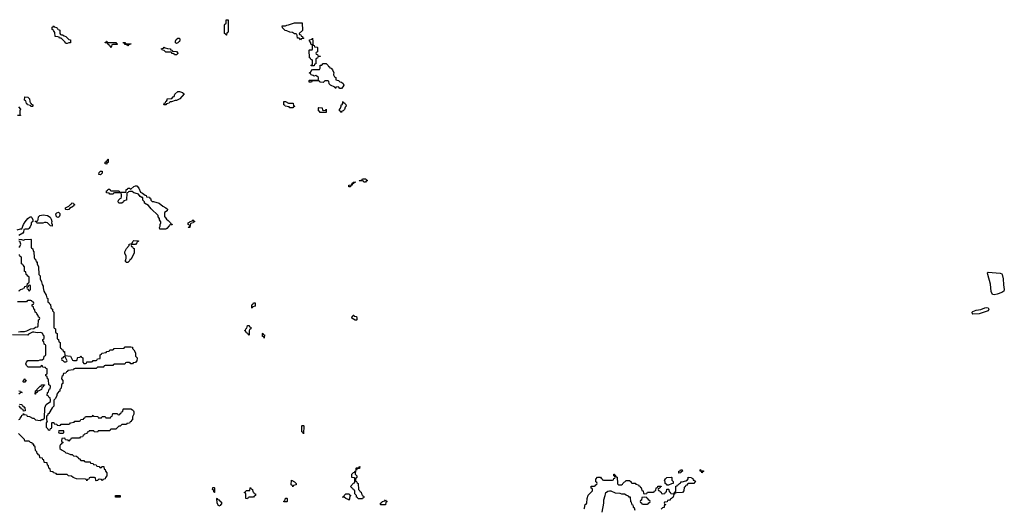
# Model space of a CAD drawing. Header units: inches. Extents: x 2808529 to 2951249, y 860290 to 1033701.
# Tile 71 of 153: x 2854481 to 2867484, y 1003841 to 1010294. Entities that reach past the tile are written whole.
import ezdxf

# ---------------------------------------------------------------- set-up
doc = ezdxf.new("R2010")
doc.units = ezdxf.units.IN
doc.header["$MEASUREMENT"] = 0
for name, color, linetype in [('C8050', 7, 'Continuous'), ('C8051', 7, 'Continuous'), ('C8060', 7, 'Continuous')]:
    doc.layers.add(name, color=color, linetype=linetype)

msp = doc.modelspace()

# ---------------------------------------------------------------- linework, layer by layer
at = {"layer": 'C8050', "color": 6}
for points in [[(2855153, 1010000), (2855154, 1009990), (2855150, 1009989), (2855130, 1009989), (2855110, 1009978), (2855100, 1009980), (2855090, 1009986), (2855076, 1010000)], [(2855637, 1010000), (2855638, 1009998), (2855650, 1009994), (2855752, 1009992), (2855758, 1009978), (2855770, 1009974), (2855767, 1009967), (2855710, 1009966), (2855698, 1009962), (2855690, 1009928), (2855682, 1009942), (2855666, 1009950), (2855662, 1009962), (2855646, 1009970), (2855642, 1009982), (2855609, 1009989), (2855610, 1009994), (2855622, 1009998), (2855623, 1010000)], [(2856582, 1010000), (2856570, 1009989), (2856550, 1009978), (2856538, 1009990), (2856538, 1010000)], [(2858352, 1010000), (2858353, 1009973), (2858358, 1009958), (2858370, 1009954), (2858374, 1009934), (2858410, 1009932), (2858413, 1009927), (2858414, 1009870), (2858398, 1009862), (2858394, 1009850), (2858398, 1009838), (2858413, 1009833), (2858418, 1009818), (2858450, 1009814), (2858454, 1009810), (2858450, 1009806), (2858418, 1009802), (2858412, 1009788), (2858398, 1009782), (2858394, 1009770), (2858394, 1009710), (2858374, 1009706), (2858370, 1009686), (2858330, 1009686), (2858330, 1009694), (2858342, 1009698), (2858346, 1009710), (2858346, 1009750), (2858342, 1009762), (2858330, 1009766), (2858322, 1009782), (2858308, 1009790), (2858306, 1009890), (2858310, 1009894), (2858342, 1009898), (2858346, 1009910), (2858346, 1009950), (2858342, 1009962), (2858326, 1009970), (2858326, 1009990), (2858317, 1010000)], [(2854465, 1009145), (2854492, 1009112), (2854482, 1009090), (2854482, 1009042), (2854491, 1009031), (2854490, 1009028), (2854452, 1009028)], [(2854450, 1007518), (2854492, 1007532), (2854508, 1007532), (2854533, 1007590), (2854554, 1007626), (2854589, 1007670), (2854610, 1007686), (2854626, 1007690), (2854632, 1007690), (2854640, 1007680), (2854654, 1007650), (2854654, 1007630), (2854632, 1007610), (2854631, 1007590), (2854620, 1007560), (2854604, 1007536), (2854592, 1007528), (2854552, 1007528), (2854538, 1007522), (2854532, 1007490), (2854524, 1007476), (2854470, 1007446)], [(2854470, 1007394), (2854507, 1007393), (2854530, 1007382), (2854551, 1007391), (2854630, 1007394), (2854634, 1007390), (2854634, 1007290), (2854638, 1007278), (2854654, 1007270), (2854658, 1007238), (2854670, 1007234), (2854674, 1007150), (2854678, 1007138), (2854692, 1007130), (2854698, 1007098), (2854710, 1007094), (2854711, 1007070), (2854730, 1007030), (2854732, 1006930), (2854750, 1006912), (2854751, 1006871), (2854770, 1006834), (2854778, 1006798), (2854790, 1006774), (2854791, 1006751), (2854802, 1006710), (2854830, 1006654), (2854841, 1006621), (2854851, 1006610), (2854853, 1006573), (2854858, 1006558), (2854870, 1006554), (2854878, 1006538), (2854890, 1006534), (2854893, 1006493), (2854898, 1006478), (2854914, 1006470), (2854914, 1006450), (2854934, 1006430), (2854934, 1006230), (2854938, 1006218), (2854954, 1006210), (2854954, 1006170), (2854958, 1006158), (2854974, 1006150), (2854974, 1006090), (2854978, 1006078), (2854994, 1006070), (2854998, 1006038), (2855014, 1006030), (2855014, 1005970), (2855018, 1005958), (2855030, 1005954), (2855038, 1005938), (2855050, 1005934), (2855054, 1005914), (2855072, 1005910), (2855078, 1005858), (2855150, 1005852), (2855178, 1005798), (2855190, 1005794), (2855230, 1005794), (2855242, 1005798), (2855246, 1005830), (2855250, 1005834), (2855282, 1005838), (2855290, 1005854), (2855298, 1005838), (2855314, 1005830), (2855314, 1005770), (2855330, 1005754), (2855350, 1005754), (2855362, 1005758), (2855370, 1005774), (2855430, 1005774), (2855442, 1005778), (2855450, 1005794), (2855490, 1005794), (2855502, 1005798), (2855510, 1005814), (2855542, 1005818), (2855546, 1005830), (2855546, 1005870), (2855562, 1005878), (2855566, 1005890), (2855622, 1005898), (2855630, 1005914), (2855662, 1005918), (2855670, 1005934), (2855710, 1005934), (2855722, 1005938), (2855730, 1005951), (2855850, 1005954), (2855862, 1005958), (2855866, 1005970), (2855872, 1005972), (2855950, 1005974), (2855971, 1005970), (2855972, 1005952), (2855990, 1005934), (2856010, 1005894), (2856012, 1005850), (2856031, 1005830), (2856030, 1005786), (2856018, 1005782), (2856010, 1005766), (2855978, 1005762), (2855970, 1005748), (2855948, 1005748), (2855942, 1005762), (2855930, 1005766), (2855890, 1005766), (2855878, 1005762), (2855870, 1005746), (2855730, 1005746), (2855718, 1005742), (2855710, 1005726), (2855610, 1005726), (2855598, 1005722), (2855594, 1005710), (2855587, 1005707), (2855510, 1005706), (2855490, 1005686), (2855213, 1005687), (2855198, 1005682), (2855192, 1005668), (2855118, 1005662), (2855113, 1005647), (2855098, 1005642), (2855090, 1005626), (2855058, 1005622), (2855052, 1005590), (2855038, 1005582), (2855034, 1005550), (2855051, 1005531), (2855051, 1005490), (2855038, 1005482), (2855033, 1005467), (2855030, 1005426), (2855012, 1005408), (2855010, 1005389), (2854998, 1005382), (2854972, 1005350), (2854970, 1005326), (2854950, 1005286), (2854933, 1005267), (2854931, 1005190), (2854910, 1005168), (2854865, 1005095), (2854854, 1005090), (2854854, 1005070), (2854838, 1005062), (2854834, 1005050), (2854834, 1005010), (2854842, 1004990), (2854832, 1004970), (2854833, 1004913), (2854854, 1004890), (2854858, 1004878), (2854870, 1004874), (2854882, 1004878), (2854890, 1004894), (2854902, 1004898), (2854906, 1004910), (2854906, 1004970), (2854910, 1004974), (2854930, 1004974), (2854938, 1004958), (2854972, 1004952), (2854978, 1004938), (2855010, 1004934), (2855022, 1004938), (2855030, 1004951), (2855130, 1004954), (2855142, 1004958), (2855150, 1004972), (2855202, 1004978), (2855210, 1004994), (2855270, 1004994), (2855282, 1004998), (2855290, 1005014), (2855322, 1005018), (2855327, 1005033), (2855342, 1005038), (2855350, 1005054), (2855430, 1005054), (2855442, 1005058), (2855450, 1005072), (2855458, 1005058), (2855512, 1005052), (2855518, 1005038), (2855530, 1005034), (2855562, 1005038), (2855570, 1005052), (2855610, 1005052), (2855618, 1005038), (2855630, 1005034), (2855670, 1005034), (2855682, 1005038), (2855688, 1005052), (2855702, 1005058), (2855710, 1005092), (2855767, 1005093), (2855774, 1005090), (2855778, 1005078), (2855790, 1005074), (2855802, 1005078), (2855808, 1005092), (2855822, 1005098), (2855827, 1005113), (2855842, 1005118), (2855846, 1005150), (2855850, 1005154), (2855947, 1005153), (2855970, 1005142), (2855982, 1005130), (2855990, 1005114), (2855990, 1005086), (2855973, 1005047), (2855972, 1005010), (2855958, 1005002), (2855953, 1004987), (2855938, 1004982), (2855930, 1004966), (2855898, 1004962), (2855890, 1004946), (2855830, 1004946), (2855810, 1004926), (2855790, 1004926), (2855750, 1004886), (2855690, 1004886), (2855678, 1004882), (2855670, 1004866), (2855530, 1004866), (2855518, 1004862), (2855510, 1004848), (2855466, 1004850), (2855462, 1004862), (2855450, 1004866), (2855410, 1004866), (2855398, 1004862), (2855394, 1004850), (2855374, 1004846), (2855370, 1004828), (2855338, 1004822), (2855334, 1004810), (2855318, 1004802), (2855310, 1004786), (2855278, 1004782), (2855273, 1004767), (2855170, 1004766), (2855158, 1004762), (2855153, 1004747), (2855138, 1004742), (2855130, 1004726), (2855122, 1004742), (2855087, 1004747), (2855082, 1004762), (2855070, 1004766), (2855038, 1004762), (2855034, 1004730), (2855038, 1004718), (2855054, 1004710), (2855038, 1004702), (2855030, 1004686), (2855018, 1004682), (2855013, 1004667), (2855013, 1004633), (2855032, 1004612), (2855072, 1004590), (2855090, 1004572), (2855114, 1004570), (2855150, 1004551), (2855174, 1004550), (2855193, 1004533), (2855230, 1004531), (2855254, 1004510), (2855258, 1004498), (2855270, 1004494), (2855290, 1004474), (2855330, 1004474), (2855338, 1004458), (2855350, 1004454), (2855410, 1004454), (2855418, 1004438), (2855450, 1004434), (2855458, 1004418), (2855490, 1004414), (2855498, 1004398), (2855530, 1004394), (2855538, 1004378), (2855550, 1004374), (2855562, 1004378), (2855568, 1004392), (2855591, 1004391), (2855598, 1004358), (2855610, 1004354), (2855614, 1004330), (2855632, 1004310), (2855634, 1004270), (2855614, 1004250), (2855612, 1004230), (2855578, 1004222), (2855573, 1004207), (2855567, 1004207), (2855562, 1004222), (2855530, 1004226), (2855518, 1004222), (2855513, 1004207), (2855490, 1004206), (2855486, 1004210), (2855482, 1004242), (2855470, 1004246), (2855410, 1004246), (2855398, 1004242), (2855393, 1004227), (2855378, 1004222), (2855370, 1004206), (2855362, 1004222), (2855350, 1004226), (2855230, 1004229), (2855186, 1004250), (2855167, 1004267), (2855126, 1004270), (2855107, 1004287), (2854970, 1004289), (2854962, 1004302), (2854926, 1004310), (2854922, 1004322), (2854890, 1004328), (2854882, 1004362), (2854868, 1004370), (2854862, 1004402), (2854848, 1004410), (2854842, 1004442), (2854810, 1004446), (2854806, 1004450), (2854802, 1004482), (2854787, 1004487), (2854782, 1004502), (2854750, 1004506), (2854746, 1004510), (2854742, 1004542), (2854728, 1004548), (2854722, 1004562), (2854710, 1004566), (2854708, 1004588), (2854690, 1004606), (2854687, 1004647), (2854682, 1004662), (2854670, 1004666), (2854666, 1004686), (2854650, 1004688), (2854646, 1004706), (2854626, 1004710), (2854607, 1004727), (2854548, 1004728), (2854546, 1004750), (2854466, 1004830)], [(2854468, 1007292), (2854482, 1007298), (2854498, 1007330), (2854486, 1007354), (2854486, 1007366), (2854468, 1007370)], [(2854468, 1006712), (2854482, 1006718), (2854486, 1006730), (2854522, 1006738), (2854526, 1006750), (2854546, 1006754), (2854550, 1006772), (2854582, 1006778), (2854586, 1006810), (2854602, 1006818), (2854606, 1006830), (2854606, 1006890), (2854602, 1006902), (2854590, 1006906), (2854582, 1006922), (2854566, 1006930), (2854562, 1006962), (2854546, 1006970), (2854546, 1007030), (2854526, 1007050), (2854522, 1007062), (2854506, 1007070), (2854506, 1007150), (2854502, 1007162), (2854487, 1007167), (2854482, 1007182), (2854470, 1007186)], [(2854466, 1006170), (2854490, 1006176), (2854543, 1006177), (2854576, 1006184), (2854630, 1006212), (2854670, 1006214), (2854690, 1006234), (2854722, 1006238), (2854726, 1006250), (2854728, 1006330), (2854742, 1006338), (2854746, 1006350), (2854742, 1006362), (2854730, 1006366), (2854727, 1006387), (2854706, 1006410), (2854702, 1006422), (2854686, 1006430), (2854682, 1006462), (2854666, 1006470), (2854662, 1006502), (2854646, 1006510), (2854647, 1006533), (2854662, 1006538), (2854666, 1006550), (2854662, 1006562), (2854647, 1006567), (2854642, 1006582), (2854630, 1006586), (2854590, 1006586), (2854578, 1006582), (2854570, 1006566), (2854453, 1006567)], [(2854470, 1005014), (2854482, 1005018), (2854486, 1005030), (2854507, 1005053), (2854508, 1005070), (2854526, 1005074), (2854530, 1005094), (2854538, 1005078), (2854570, 1005074), (2854578, 1005058), (2854610, 1005052), (2854651, 1005031), (2854670, 1005031), (2854690, 1005011), (2854750, 1005002), (2854772, 1005012), (2854788, 1005012), (2854807, 1005033), (2854814, 1005166), (2854829, 1005210), (2854886, 1005250), (2854888, 1005270), (2854882, 1005302), (2854870, 1005306), (2854862, 1005322), (2854846, 1005330), (2854848, 1005370), (2854862, 1005378), (2854870, 1005414), (2854882, 1005418), (2854886, 1005450), (2854882, 1005462), (2854868, 1005470), (2854862, 1005542), (2854848, 1005550), (2854842, 1005582), (2854826, 1005590), (2854826, 1005610), (2854842, 1005618), (2854846, 1005630), (2854846, 1005670), (2854842, 1005682), (2854828, 1005688), (2854822, 1005702), (2854787, 1005707), (2854782, 1005722), (2854770, 1005726), (2854750, 1005706), (2854593, 1005707), (2854570, 1005726), (2854562, 1005750), (2854569, 1005771), (2854590, 1005794), (2854730, 1005792), (2854750, 1005802), (2854776, 1005804), (2854802, 1005818), (2854806, 1005850), (2854822, 1005858), (2854826, 1005870), (2854826, 1005990), (2854822, 1006002), (2854806, 1006010), (2854802, 1006042), (2854786, 1006050), (2854786, 1006070), (2854802, 1006078), (2854806, 1006090), (2854806, 1006110), (2854802, 1006122), (2854790, 1006126), (2854788, 1006148), (2854770, 1006158), (2854750, 1006162), (2854710, 1006157), (2854670, 1006169), (2854651, 1006169), (2854598, 1006142), (2854587, 1006127), (2854386, 1006130)], [(2854472, 1005392), (2854494, 1005390), (2854498, 1005378), (2854514, 1005370), (2854490, 1005366), (2854472, 1005348)], [(2854478, 1005218), (2854511, 1005211), (2854514, 1005194), (2854534, 1005190), (2854538, 1005178), (2854550, 1005174), (2854552, 1005128), (2854530, 1005126), (2854526, 1005146), (2854506, 1005150), (2854502, 1005162), (2854488, 1005168), (2854482, 1005182), (2854469, 1005189)]]:
    msp.add_lwpolyline(points, dxfattribs=at)
for points in [[(2855893, 1009973), (2855950, 1009974), (2855954, 1009970), (2855918, 1009962), (2855910, 1009949), (2855902, 1009962), (2855870, 1009968), (2855866, 1009986), (2855854, 1009986), (2855849, 1009991), (2855870, 1009992), (2855878, 1009978)], [(2856550, 1009828), (2856526, 1009830), (2856522, 1009842), (2856508, 1009848), (2856490, 1009849), (2856486, 1009866), (2856410, 1009866), (2856390, 1009886), (2856366, 1009890), (2856362, 1009902), (2856348, 1009910), (2856382, 1009918), (2856390, 1009931), (2856402, 1009922), (2856433, 1009913), (2856471, 1009911), (2856474, 1009894), (2856494, 1009890), (2856498, 1009878), (2856550, 1009872), (2856570, 1009852), (2856570, 1009846)], [(2858710, 1009386), (2858690, 1009406), (2858658, 1009402), (2858654, 1009390), (2858646, 1009390), (2858642, 1009402), (2858586, 1009430), (2858567, 1009447), (2858562, 1009482), (2858550, 1009486), (2858510, 1009486), (2858490, 1009466), (2858453, 1009467), (2858446, 1009470), (2858442, 1009482), (2858430, 1009486), (2858390, 1009488), (2858353, 1009487), (2858338, 1009482), (2858334, 1009470), (2858306, 1009470), (2858306, 1009490), (2858310, 1009494), (2858410, 1009494), (2858422, 1009498), (2858426, 1009510), (2858426, 1009530), (2858406, 1009550), (2858390, 1009558), (2858370, 1009546), (2858356, 1009556), (2858330, 1009566), (2858322, 1009582), (2858306, 1009590), (2858322, 1009598), (2858326, 1009610), (2858350, 1009634), (2858430, 1009634), (2858442, 1009638), (2858447, 1009653), (2858450, 1009694), (2858470, 1009694), (2858490, 1009714), (2858530, 1009714), (2858554, 1009690), (2858558, 1009678), (2858573, 1009673), (2858578, 1009658), (2858593, 1009653), (2858614, 1009630), (2858631, 1009590), (2858624, 1009576), (2858624, 1009564), (2858638, 1009538), (2858654, 1009530), (2858658, 1009498), (2858690, 1009492), (2858710, 1009472), (2858731, 1009471), (2858752, 1009450), (2858762, 1009430), (2858750, 1009406), (2858730, 1009386)], [(2854650, 1009146), (2854630, 1009148), (2854622, 1009162), (2854586, 1009170), (2854582, 1009182), (2854570, 1009186), (2854562, 1009222), (2854546, 1009230), (2854550, 1009274), (2854590, 1009271), (2854612, 1009250), (2854613, 1009213), (2854618, 1009198), (2854630, 1009194), (2854638, 1009178), (2854654, 1009170), (2854654, 1009150)], [(2856410, 1009169), (2856386, 1009170), (2856387, 1009187), (2856394, 1009194), (2856406, 1009194), (2856410, 1009214), (2856422, 1009218), (2856428, 1009232), (2856429, 1009250), (2856490, 1009254), (2856510, 1009274), (2856522, 1009278), (2856528, 1009310), (2856570, 1009345), (2856590, 1009345), (2856631, 1009331), (2856653, 1009313), (2856594, 1009250), (2856550, 1009228), (2856533, 1009227), (2856488, 1009208), (2856472, 1009208), (2856458, 1009202), (2856454, 1009190), (2856418, 1009182)], [(2858050, 1009128), (2858042, 1009142), (2857986, 1009150), (2857982, 1009162), (2857969, 1009170), (2857970, 1009212), (2857990, 1009214), (2858032, 1009192), (2858091, 1009191), (2858098, 1009158), (2858114, 1009150), (2858098, 1009142), (2858090, 1009128)], [(2858490, 1009094), (2858522, 1009098), (2858530, 1009112), (2858530, 1009069), (2858450, 1009069), (2858442, 1009082), (2858426, 1009090), (2858426, 1009130), (2858430, 1009134), (2858474, 1009130), (2858478, 1009098)], [(2858730, 1009069), (2858722, 1009082), (2858706, 1009090), (2858706, 1009110), (2858716, 1009124), (2858727, 1009153), (2858728, 1009170), (2858746, 1009174), (2858750, 1009214), (2858758, 1009198), (2858770, 1009194), (2858771, 1009191), (2858790, 1009174), (2858791, 1009150), (2858781, 1009139), (2858770, 1009106), (2858754, 1009090), (2858734, 1009086)], [(2855630, 1008388), (2855609, 1008389), (2855610, 1008414), (2855622, 1008418), (2855626, 1008430), (2855642, 1008438), (2855646, 1008450), (2855651, 1008451), (2855651, 1008410), (2855634, 1008406)], [(2855550, 1008246), (2855528, 1008248), (2855530, 1008274), (2855550, 1008294), (2855570, 1008294), (2855570, 1008266)], [(2856232, 1007892), (2856248, 1007892), (2856322, 1007870), (2856371, 1007831), (2856412, 1007810), (2856432, 1007790), (2856430, 1007768), (2856393, 1007747), (2856392, 1007692), (2856404, 1007684), (2856420, 1007660), (2856444, 1007644), (2856474, 1007610), (2856478, 1007598), (2856494, 1007594), (2856494, 1007590), (2856490, 1007586), (2856458, 1007582), (2856454, 1007570), (2856424, 1007536), (2856410, 1007529), (2856330, 1007526), (2856328, 1007548), (2856335, 1007565), (2856335, 1007590), (2856344, 1007610), (2856343, 1007623), (2856329, 1007650), (2856328, 1007670), (2856309, 1007690), (2856308, 1007708), (2856216, 1007796), (2856180, 1007840), (2856129, 1007870), (2856128, 1007888), (2856109, 1007910), (2856106, 1007946), (2856094, 1007946), (2856070, 1007958), (2856048, 1007988), (2856036, 1007996), (2855990, 1008008), (2855967, 1008027), (2855933, 1008027), (2855918, 1008022), (2855914, 1008010), (2855894, 1008006), (2855892, 1007910), (2855858, 1007902), (2855854, 1007890), (2855830, 1007869), (2855790, 1007869), (2855782, 1007890), (2855788, 1007910), (2855810, 1007934), (2855822, 1007938), (2855827, 1007953), (2855827, 1007987), (2855822, 1008002), (2855807, 1008007), (2855733, 1008007), (2855718, 1008002), (2855714, 1007990), (2855670, 1007989), (2855662, 1008002), (2855627, 1008007), (2855627, 1008033), (2855642, 1008038), (2855650, 1008054), (2855670, 1008054), (2855678, 1008038), (2855690, 1008034), (2855788, 1008032), (2855794, 1008030), (2855798, 1008018), (2855810, 1008014), (2855870, 1008014), (2855882, 1008018), (2855888, 1008032), (2855889, 1008050), (2855906, 1008054), (2855910, 1008071), (2855934, 1008070), (2855938, 1008058), (2855950, 1008054), (2855990, 1008091), (2856010, 1008101), (2856030, 1008101), (2856055, 1008070), (2856078, 1008018), (2856105, 1008005), (2856136, 1007976), (2856152, 1007970), (2856154, 1007954), (2856194, 1007950), (2856198, 1007938), (2856212, 1007930), (2856214, 1007910)], [(2858827, 1008087), (2858826, 1008110), (2858866, 1008114), (2858870, 1008134), (2858882, 1008138), (2858886, 1008150), (2858913, 1008153), (2858910, 1008146), (2858898, 1008142), (2858894, 1008130), (2858874, 1008126), (2858870, 1008108), (2858854, 1008106), (2858850, 1008088)], [(2859050, 1008148), (2859026, 1008150), (2859022, 1008162), (2859010, 1008166), (2858970, 1008166), (2858966, 1008170), (2859002, 1008178), (2859010, 1008192), (2859052, 1008192), (2859058, 1008178), (2859074, 1008170), (2859058, 1008162)], [(2855194, 1007854), (2855206, 1007854), (2855211, 1007851), (2855210, 1007848), (2855194, 1007846), (2855192, 1007830), (2855138, 1007802), (2855130, 1007789), (2855110, 1007784), (2855090, 1007788), (2855086, 1007790), (2855088, 1007810), (2855129, 1007831), (2855150, 1007854), (2855162, 1007858), (2855170, 1007874), (2855190, 1007872)], [(2854910, 1007569), (2854886, 1007570), (2854850, 1007609), (2854830, 1007615), (2854810, 1007615), (2854788, 1007608), (2854713, 1007607), (2854706, 1007610), (2854702, 1007622), (2854686, 1007630), (2854690, 1007634), (2854722, 1007638), (2854727, 1007653), (2854729, 1007690), (2854748, 1007710), (2854790, 1007719), (2854850, 1007707), (2854884, 1007684), (2854898, 1007658), (2854905, 1007630), (2854902, 1007610), (2854911, 1007590)], [(2854990, 1007682), (2854969, 1007690), (2854958, 1007730), (2854970, 1007742), (2854992, 1007752), (2855010, 1007734), (2855011, 1007711), (2855002, 1007690)], [(2856730, 1007548), (2856708, 1007548), (2856710, 1007554), (2856722, 1007558), (2856726, 1007570), (2856722, 1007582), (2856708, 1007588), (2856706, 1007610), (2856722, 1007618), (2856726, 1007630), (2856762, 1007638), (2856766, 1007650), (2856774, 1007650), (2856778, 1007638), (2856792, 1007630), (2856778, 1007622), (2856774, 1007610), (2856738, 1007602)], [(2855910, 1007086), (2855888, 1007088), (2855882, 1007102), (2855868, 1007110), (2855882, 1007118), (2855888, 1007150), (2855888, 1007170), (2855868, 1007210), (2855868, 1007230), (2855890, 1007272), (2855928, 1007312), (2855929, 1007330), (2855962, 1007338), (2855978, 1007370), (2855990, 1007378), (2856050, 1007374), (2856052, 1007370), (2856046, 1007366), (2856034, 1007366), (2856030, 1007346), (2856010, 1007326), (2855970, 1007326), (2855958, 1007322), (2855954, 1007310), (2855958, 1007298), (2855973, 1007293), (2855978, 1007278), (2855992, 1007272), (2855991, 1007210), (2855950, 1007128), (2855934, 1007126), (2855932, 1007108)], [(2854610, 1006786), (2854598, 1006782), (2854593, 1006767), (2854578, 1006762), (2854574, 1006750), (2854578, 1006738), (2854593, 1006733), (2854598, 1006718), (2854610, 1006714), (2854626, 1006730), (2854626, 1006770), (2854622, 1006782)], [(2857550, 1006486), (2857546, 1006490), (2857546, 1006530), (2857562, 1006538), (2857570, 1006554), (2857590, 1006554), (2857592, 1006510), (2857558, 1006502)], [(2858910, 1006326), (2858869, 1006350), (2858870, 1006374), (2858882, 1006378), (2858887, 1006393), (2858894, 1006390), (2858898, 1006378), (2858930, 1006374), (2858934, 1006350), (2858934, 1006330), (2858930, 1006326)], [(2857510, 1006126), (2857502, 1006142), (2857490, 1006146), (2857482, 1006162), (2857467, 1006167), (2857462, 1006182), (2857448, 1006190), (2857462, 1006198), (2857470, 1006214), (2857482, 1006218), (2857490, 1006254), (2857510, 1006254), (2857518, 1006238), (2857532, 1006232), (2857532, 1006210), (2857518, 1006202), (2857513, 1006187)], [(2857710, 1006089), (2857706, 1006106), (2857689, 1006110), (2857686, 1006150), (2857690, 1006154), (2857698, 1006138), (2857712, 1006130)], [(2855070, 1005846), (2855058, 1005842), (2855052, 1005828), (2855038, 1005822), (2855034, 1005810), (2855038, 1005798), (2855050, 1005794), (2855070, 1005774), (2855090, 1005774), (2855102, 1005778), (2855106, 1005790), (2855096, 1005816), (2855082, 1005842)], [(2854530, 1005506), (2854528, 1005510), (2854530, 1005534), (2854542, 1005538), (2854550, 1005551), (2854554, 1005534), (2854571, 1005530), (2854558, 1005522), (2854550, 1005506)], [(2854690, 1005348), (2854686, 1005350), (2854690, 1005394), (2854702, 1005398), (2854706, 1005410), (2854750, 1005452), (2854766, 1005454), (2854770, 1005472), (2854811, 1005471), (2854810, 1005466), (2854798, 1005462), (2854790, 1005446), (2854778, 1005442), (2854772, 1005428), (2854771, 1005410), (2854726, 1005386), (2854714, 1005386), (2854712, 1005370), (2854694, 1005366)], [(2855050, 1004866), (2855010, 1004866), (2854998, 1004862), (2854994, 1004850), (2854998, 1004838), (2855010, 1004834), (2855050, 1004834), (2855062, 1004838), (2855066, 1004850), (2855062, 1004862)], [(2858230, 1004826), (2858222, 1004842), (2858209, 1004850), (2858206, 1004930), (2858210, 1004934), (2858230, 1004934), (2858234, 1004930)], [(2858950, 1003968), (2858942, 1003982), (2858929, 1003990), (2858928, 1004008), (2858906, 1004030), (2858906, 1004070), (2858902, 1004082), (2858890, 1004086), (2858882, 1004102), (2858870, 1004106), (2858849, 1004129), (2858890, 1004174), (2858902, 1004178), (2858906, 1004190), (2858906, 1004230), (2858902, 1004242), (2858869, 1004249), (2858868, 1004290), (2858890, 1004314), (2858902, 1004318), (2858910, 1004334), (2858914, 1004334), (2858913, 1004293), (2858932, 1004268), (2858932, 1004248), (2858918, 1004242), (2858914, 1004210), (2858918, 1004198), (2858930, 1004194), (2858938, 1004178), (2858952, 1004170), (2858954, 1004090), (2858974, 1004070), (2858978, 1004058), (2858992, 1004052), (2858998, 1004018), (2859010, 1004014), (2859018, 1003998), (2859031, 1003991), (2859030, 1003986), (2859018, 1003982), (2859010, 1003968)], [(2858926, 1004346), (2858926, 1004370), (2858930, 1004374), (2858962, 1004378), (2858966, 1004390), (2858972, 1004392), (2858970, 1004366), (2858938, 1004362), (2858930, 1004346)], [(2858090, 1004126), (2858082, 1004142), (2858068, 1004150), (2858069, 1004211), (2858110, 1004192), (2858132, 1004170), (2858132, 1004150), (2858098, 1004142)], [(2857050, 1004048), (2857042, 1004082), (2857029, 1004090), (2857030, 1004114), (2857050, 1004114), (2857054, 1004110), (2857054, 1004050)], [(2857490, 1003968), (2857466, 1003970), (2857466, 1004030), (2857462, 1004042), (2857446, 1004050), (2857462, 1004058), (2857470, 1004074), (2857510, 1004074), (2857522, 1004078), (2857526, 1004110), (2857530, 1004114), (2857538, 1004098), (2857554, 1004090), (2857558, 1004058), (2857570, 1004054), (2857578, 1004038), (2857594, 1004030), (2857594, 1004010), (2857578, 1004002), (2857570, 1003986), (2857510, 1003986), (2857498, 1003982)], [(2855810, 1003988), (2855748, 1003988), (2855748, 1004012), (2855810, 1004011)], [(2857110, 1003868), (2857089, 1003910), (2857086, 1003970), (2857090, 1003974), (2857098, 1003958), (2857110, 1003954), (2857118, 1003938), (2857130, 1003934), (2857151, 1003911), (2857130, 1003878)], [(2857970, 1003926), (2857970, 1003934), (2857982, 1003938), (2857990, 1003974), (2858010, 1003974), (2858014, 1003970), (2858014, 1003930), (2858010, 1003926)], [(2858830, 1003949), (2858818, 1003958), (2858786, 1003970), (2858767, 1003987), (2858746, 1003990), (2858762, 1003998), (2858766, 1004010), (2858790, 1004034), (2858830, 1004034), (2858838, 1004018), (2858852, 1004012), (2858842, 1003998)], [(2859250, 1003886), (2859246, 1003890), (2859246, 1003910), (2859262, 1003918), (2859267, 1003933), (2859302, 1003938), (2859310, 1003954), (2859318, 1003938), (2859332, 1003930), (2859318, 1003922), (2859310, 1003889)]]:
    msp.add_lwpolyline(points, close=True, dxfattribs=at)
at = {"layer": 'C8051', "color": 6}
for points in [[(2855076, 1010000), (2855030, 1010048), (2855006, 1010050), (2855002, 1010062), (2854987, 1010067), (2854948, 1010070), (2854947, 1010127), (2854926, 1010150), (2854922, 1010162), (2854910, 1010166), (2854910, 1010194), (2854922, 1010198), (2854930, 1010214), (2854938, 1010198), (2854971, 1010191), (2854974, 1010174), (2854994, 1010170), (2854998, 1010158), (2855010, 1010154), (2855013, 1010113), (2855018, 1010098), (2855032, 1010092), (2855048, 1010092), (2855070, 1010082), (2855092, 1010070), (2855132, 1010032), (2855152, 1010030), (2855153, 1010000)], [(2856538, 1010000), (2856538, 1010010), (2856549, 1010031), (2856568, 1010050), (2856590, 1010051), (2856598, 1010030), (2856590, 1010008), (2856582, 1010000)], [(2858317, 1010000), (2858308, 1010010), (2858308, 1010030), (2858342, 1010038), (2858350, 1010051), (2858352, 1010000)], [(2855623, 1010000), (2855626, 1010010), (2855634, 1010010), (2855637, 1010000)]]:
    msp.add_lwpolyline(points, dxfattribs=at)
for points in [[(2857210, 1010088), (2857202, 1010102), (2857186, 1010110), (2857188, 1010228), (2857190, 1010234), (2857202, 1010238), (2857207, 1010253), (2857208, 1010292), (2857230, 1010294), (2857234, 1010290), (2857234, 1010130), (2857218, 1010122), (2857214, 1010090)], [(2858190, 1010026), (2858182, 1010042), (2858168, 1010048), (2858149, 1010050), (2858147, 1010087), (2858142, 1010102), (2858128, 1010108), (2858110, 1010109), (2858085, 1010125), (2858049, 1010129), (2858010, 1010149), (2857988, 1010150), (2857950, 1010186), (2857947, 1010213), (2857990, 1010212), (2858010, 1010222), (2858030, 1010225), (2858111, 1010251), (2858210, 1010251), (2858214, 1010150), (2858174, 1010110), (2858178, 1010098), (2858192, 1010092), (2858198, 1010078), (2858214, 1010070), (2858218, 1010058), (2858234, 1010050), (2858230, 1010046), (2858198, 1010042)]]:
    msp.add_lwpolyline(points, close=True, dxfattribs=at)
at = {"layer": 'C8060', "color": 6}
for points in [[(2867350, 1006662), (2867330, 1006665), (2867310, 1006704), (2867301, 1006801), (2867265, 1006930), (2867264, 1006950), (2867270, 1006958), (2867430, 1006946), (2867450, 1006936), (2867454, 1006930), (2867470, 1006871), (2867473, 1006793), (2867484, 1006730), (2867478, 1006710), (2867450, 1006690), (2867390, 1006670)], [(2867070, 1006404), (2867064, 1006410), (2867060, 1006430), (2867070, 1006441), (2867089, 1006450), (2867110, 1006457), (2867174, 1006466), (2867225, 1006490), (2867250, 1006494), (2867271, 1006490), (2867278, 1006470), (2867270, 1006450), (2867150, 1006410)], [(2863187, 1004307), (2863186, 1004330), (2863202, 1004338), (2863206, 1004350), (2863230, 1004351), (2863232, 1004330), (2863218, 1004322), (2863210, 1004308)], [(2863490, 1004308), (2863486, 1004326), (2863468, 1004330), (2863466, 1004350), (2863470, 1004354), (2863478, 1004338), (2863510, 1004334), (2863510, 1004326), (2863498, 1004322)], [(2863030, 1004146), (2863022, 1004162), (2863007, 1004167), (2863006, 1004190), (2862998, 1004210), (2863010, 1004232), (2863028, 1004250), (2863090, 1004254), (2863094, 1004250), (2863093, 1004213), (2863110, 1004194), (2863112, 1004168), (2863090, 1004166), (2863050, 1004148)], [(2862730, 1003988), (2862698, 1003982), (2862694, 1003950), (2862678, 1003942), (2862674, 1003930), (2862678, 1003918), (2862692, 1003912), (2862698, 1003898), (2862710, 1003894), (2862770, 1003894), (2862782, 1003898), (2862788, 1003912), (2862802, 1003918), (2862806, 1003930), (2862802, 1003942), (2862788, 1003948), (2862782, 1003962), (2862766, 1003970), (2862762, 1003982)]]:
    msp.add_lwpolyline(points, close=True, dxfattribs=at)
for points in [[(2861930, 1003834), (2861938, 1003842), (2861949, 1003890), (2861963, 1003897), (2861969, 1003910), (2861975, 1003970), (2861990, 1004014), (2862046, 1004070), (2862046, 1004090), (2862042, 1004102), (2862030, 1004106), (2862028, 1004130), (2862030, 1004134), (2862070, 1004134), (2862082, 1004138), (2862088, 1004152), (2862102, 1004158), (2862106, 1004170), (2862102, 1004182), (2862088, 1004190), (2862088, 1004228), (2862113, 1004253), (2862150, 1004252), (2862158, 1004238), (2862174, 1004230), (2862178, 1004218), (2862193, 1004213), (2862310, 1004214), (2862322, 1004218), (2862327, 1004233), (2862342, 1004238), (2862346, 1004250), (2862342, 1004262), (2862326, 1004270), (2862328, 1004290), (2862334, 1004290), (2862338, 1004278), (2862350, 1004274), (2862358, 1004258), (2862371, 1004251), (2862374, 1004170), (2862378, 1004158), (2862393, 1004153), (2862427, 1004153), (2862442, 1004158), (2862446, 1004170), (2862488, 1004210), (2862534, 1004210), (2862554, 1004190), (2862558, 1004178), (2862570, 1004174), (2862610, 1004174), (2862618, 1004158), (2862654, 1004150), (2862658, 1004138), (2862670, 1004134), (2862678, 1004118), (2862690, 1004114), (2862698, 1004078), (2862714, 1004070), (2862718, 1004038), (2862730, 1004034), (2862762, 1004038), (2862770, 1004052), (2862850, 1004054), (2862862, 1004058), (2862866, 1004070), (2862882, 1004078), (2862888, 1004110), (2862902, 1004118), (2862910, 1004134), (2862954, 1004134), (2862953, 1004127), (2862938, 1004122), (2862933, 1004107), (2862918, 1004102), (2862914, 1004090), (2862918, 1004078), (2862933, 1004073), (2862938, 1004058), (2862952, 1004052), (2862958, 1004038), (2862970, 1004034), (2863002, 1004038), (2863008, 1004052), (2863022, 1004058), (2863027, 1004093), (2863050, 1004094), (2863054, 1004090), (2863058, 1004058), (2863072, 1004052), (2863078, 1004038), (2863110, 1004034), (2863122, 1004038), (2863128, 1004052), (2863142, 1004058), (2863147, 1004073), (2863147, 1004133), (2863162, 1004138), (2863166, 1004150), (2863186, 1004154), (2863188, 1004170), (2863206, 1004174), (2863210, 1004191), (2863230, 1004191), (2863276, 1004204), (2863302, 1004218), (2863308, 1004232), (2863310, 1004252), (2863354, 1004250), (2863358, 1004238), (2863370, 1004234), (2863374, 1004214), (2863392, 1004212), (2863398, 1004198), (2863411, 1004190), (2863394, 1004186), (2863390, 1004169), (2863313, 1004167), (2863298, 1004162), (2863292, 1004148), (2863278, 1004142), (2863270, 1004126), (2863258, 1004122), (2863252, 1004070), (2863232, 1004050), (2863153, 1004047), (2863138, 1004042), (2863134, 1004030), (2863118, 1004022), (2863110, 1003986), (2863098, 1003982), (2863094, 1003970), (2863074, 1003966), (2863072, 1003950), (2863052, 1003948), (2863038, 1003942), (2863030, 1003928), (2862998, 1003922), (2862994, 1003910), (2862998, 1003898), (2863011, 1003891), (2863010, 1003886), (2862998, 1003882), (2862992, 1003868), (2862991, 1003850), (2862972, 1003848), (2862954, 1003830)], [(2862608, 1003810), (2862602, 1003842), (2862588, 1003850), (2862587, 1003867), (2862582, 1003882), (2862570, 1003886), (2862562, 1003922), (2862550, 1003926), (2862546, 1003986), (2862530, 1003988), (2862523, 1004003), (2862490, 1004015), (2862470, 1004029), (2862431, 1004029), (2862410, 1004038), (2862350, 1004042), (2862290, 1004069), (2862270, 1004069), (2862250, 1004062), (2862218, 1004042), (2862211, 1004030), (2862210, 1004006), (2862191, 1003949), (2862190, 1003910), (2862171, 1003790)]]:
    msp.add_lwpolyline(points, dxfattribs=at)

doc.saveas('drawing.dxf')
